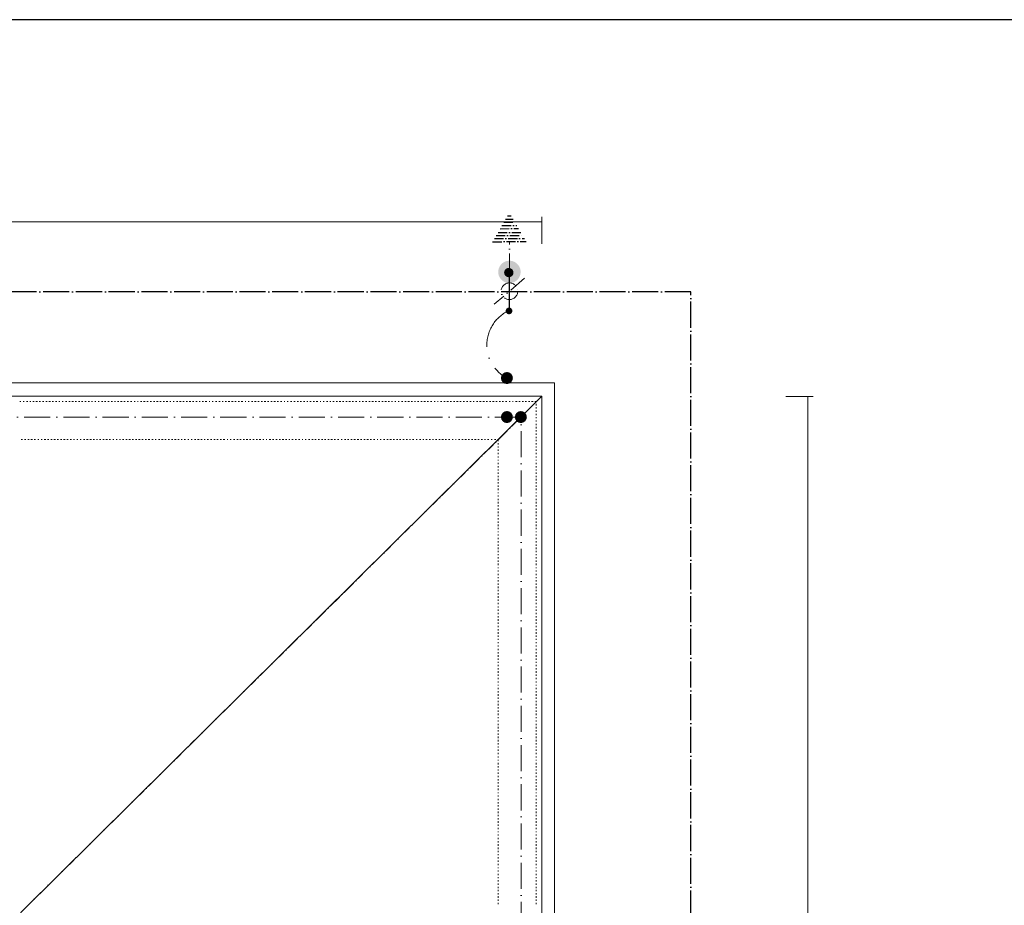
# Model space of a CAD drawing. Header units: centimetres. Extents: x -16053 to 7031, y -7778 to 254.
# Tile 187 of 256: x -4838 to -3933, y -794 to 21. Entities that reach past the tile are written whole.
import ezdxf

# ---------------------------------------------------------------- set-up
doc = ezdxf.new("R2010")
doc.units = ezdxf.units.CM
doc.header["$MEASUREMENT"] = 0
doc.linetypes.add('ACAD_ISO04W100', pattern=[30, 24, -3, 0, -3])
doc.linetypes.add('ACAD_ISO10W100', pattern=[18, 12, -3, 0, -3])
doc.layers.get('0').update_dxf_attribs({"linetype": 'CONTINUOUS'})
doc.layers.add('_jte_Uziom fund', color=243, linetype='ACAD_ISO04W100', lineweight=30)
doc.layers.add('ODGROMÓWKA', color=3, linetype='ACAD_ISO10W100', lineweight=13)
doc.layers.add('OPISY ELEKTRYCZNE', color=120, linetype='CONTINUOUS')
doc.layers.add('uziemienie', color=1, linetype='ACAD_ISO10W100')

# ---------------------------------------------------------------- blocks, each defined once
blk = doc.blocks.new('I$CE8CCB8F4')
at = {"layer": 'uziemienie'}
for points in [[(22.1, 0.1), (-22.1, -0.1)], [(19.7, -4), (-19.7, -4.1)], [(17.4, -8), (-17.3, -8.1)], [(15, -12.1), (-15, -12.2)], [(12.2, -17), (-12.1, -17.1)], [(9.8, -21.2), (-9.7, -21.3)], [(7.4, -25.4), (-7.2, -25.5)], [(5, -29.7), (-4.8, -29.7)], [(2.5, -33.9), (-2.3, -33.9)]]:
    blk.add_lwpolyline(points, dxfattribs=at)
blk = doc.blocks.new('I$C08180AA7')
at = {"layer": 'ODGROMÓWKA', "ltscale": 2}
h = blk.add_hatch(color=256, dxfattribs=at)
edge = h.paths.add_edge_path()
edge.add_arc((0.6, 0.6), 4.42, 0, 360)
h = blk.add_hatch(color=256, dxfattribs=at)
edge = h.paths.add_edge_path()
edge.add_arc((-2.8, -88.2), 4.42, 0, 360)
at = {"layer": 'uziemienie', "ltscale": 5}
h = blk.add_hatch(color=256, dxfattribs=at)
edge = h.paths.add_edge_path()
edge.add_ellipse((-3.3, -139.5), major_axis=(-11.5, 9.2), ratio=1, start_angle=225, end_angle=585)
h = blk.add_hatch(color=256, dxfattribs=at)
edge = h.paths.add_edge_path()
edge.add_arc((-2.5, -138.6), 6.18, 0, 360)
at = {"layer": 'ODGROMÓWKA', "ltscale": 2}
for points in [[(-23.2, -131.2), (16.6, -97.1)], [(-3.3, -139.5), (-3.3, -179.3)]]:
    blk.add_lwpolyline(points, dxfattribs=at)
blk.add_circle((-3.3, -114.1), 10.9, dxfattribs=at)
at = {"layer": 'ODGROMÓWKA', "ltscale": 5}
blk.add_arc((-23.1, -43.6), 49.4, 293.6654, 62.0368, dxfattribs=at)
at = {"layer": 'uziemienie', "ltscale": 5}
blk.add_lwpolyline([(-3.3, -88.8), (-3.3, -139.5)], dxfattribs=at)
at = {"layer": 'ODGROMÓWKA', "ltscale": 2}
blk.add_blockref('I$CE8CCB8F4', (-3.3, -179.3), dxfattribs=at)

msp = doc.modelspace()

# ---------------------------------------------------------------- hatches: boundary and pattern name
at = {"layer": 'ODGROMÓWKA'}
h = msp.add_hatch(color=256, dxfattribs=at)
edge = h.paths.add_edge_path()
edge.add_arc((-4390.194, -308.796), 5.528, 0, 360)
h = msp.add_hatch(color=256, dxfattribs=at)
edge = h.paths.add_edge_path()
edge.add_arc((-4390.194, -344.706), 5.528, 0, 360)
h = msp.add_hatch(color=256, dxfattribs=at)
edge = h.paths.add_edge_path()
edge.add_arc((-4377.355, -344.706), 5.528, 0, 360)

# ---------------------------------------------------------------- linework, layer by layer
at = {"color": 7, "linetype": 'Continuous', "lineweight": 9}
for points in [[(-4358.034, -185.299), (-4358.034, -160.324), (-4358.034, -160.324)], [(-6136.402, -164.955), (-4358.034, -164.955), (-4358.034, -164.955)], [(-4133.587, -325.723), (-4108.447, -325.723), (-4108.447, -325.723)], [(-4113.409, -325.723), (-4113.409, -5119.973), (-4113.409, -5119.973)]]:
    msp.add_lwpolyline(points, dxfattribs=at)
at = {"color": 8, "linetype": 'Continuous', "lineweight": 15, "true_color": 0x767676}
msp.add_lwpolyline([(-4358.034, -5119.808), (-4346.29, -5119.808), (-4346.29, -325.557), (-4346.29, -313.152), (-6136.402, -313.152), (-6148.641, -313.152), (-6148.641, -855.164), (-6148.641, -842.925), (-9222.248, -842.925), (-9222.248, -855.164)], dxfattribs=at)
at = {"color": 252, "linetype": 'Continuous', "lineweight": 9, "true_color": 0x989898}
for points in [[(-4358.034, -325.557), (-4363.161, -325.557), (-6131.771, -325.557), (-6136.402, -325.557), (-6136.402, -855.164), (-9272.364, -855.164), (-9277.326, -855.164), (-9277.326, -2080.604), (-9277.326, -2085.236), (-6086.948, -2085.236), (-6081.82, -2085.236), (-6081.82, -1575.807)], [(-4837.359, -4708.792), (-4837.359, -1350.534), (-4837.359, -800.583), (-4358.034, -325.557)], [(-4363.161, -4848.554), (-4358.034, -4848.554), (-4358.034, -325.557)]]:
    msp.add_lwpolyline(points, dxfattribs=at)
at = {"color": 254, "linetype": 'Continuous', "lineweight": 5, "true_color": 0xfdc4fd}
for points in [[(-4838.186, -330.519), (-4837.359, -330.519), (-4837.359, -330.519)], [(-4835.209, -330.519), (-4834.382, -330.519), (-4834.382, -330.519)], [(-4832.232, -330.519), (-4831.074, -330.519), (-4831.074, -330.519)], [(-4829.255, -330.519), (-4828.097, -330.519), (-4828.097, -330.519)], [(-4826.443, -330.519), (-4825.12, -330.519), (-4825.12, -330.519)], [(-4823.466, -330.519), (-4822.143, -330.519), (-4822.143, -330.519)], [(-4820.489, -330.519), (-4819.166, -330.519), (-4819.166, -330.519)], [(-4817.512, -330.519), (-4816.188, -330.519), (-4816.188, -330.519)], [(-4814.534, -330.519), (-4813.211, -330.519), (-4813.211, -330.519)], [(-4811.557, -330.519), (-4810.234, -330.519), (-4810.234, -330.519)], [(-4808.58, -330.519), (-4807.257, -330.519), (-4807.257, -330.519)], [(-4805.603, -330.519), (-4804.28, -330.519), (-4804.28, -330.519)], [(-4802.295, -330.519), (-4801.468, -330.519), (-4801.468, -330.519)], [(-4799.318, -330.519), (-4798.491, -330.519), (-4798.491, -330.519)], [(-4796.341, -330.519), (-4795.017, -330.519), (-4795.017, -330.519)], [(-4793.363, -330.519), (-4792.04, -330.519), (-4792.04, -330.519)], [(-4790.386, -330.519), (-4789.063, -330.519), (-4789.063, -330.519)], [(-4787.409, -330.519), (-4786.086, -330.519), (-4786.086, -330.519)], [(-4784.432, -330.519), (-4783.109, -330.519), (-4783.109, -330.519)], [(-4781.455, -330.519), (-4780.297, -330.519), (-4780.297, -330.519)], [(-4778.477, -330.519), (-4777.32, -330.519), (-4777.32, -330.519)], [(-4775.5, -330.519), (-4774.343, -330.519), (-4774.343, -330.519)], [(-4772.523, -330.519), (-4771.365, -330.519), (-4771.365, -330.519)], [(-4769.215, -330.519), (-4768.388, -330.519), (-4768.388, -330.519)], [(-4766.238, -330.519), (-4765.411, -330.519), (-4765.411, -330.519)], [(-4763.261, -330.519), (-4761.938, -330.519), (-4761.938, -330.519)], [(-4760.284, -330.519), (-4759.126, -330.519), (-4759.126, -330.519)], [(-4757.306, -330.519), (-4756.149, -330.519), (-4756.149, -330.519)], [(-4754.329, -330.519), (-4753.171, -330.519), (-4753.171, -330.519)], [(-4751.352, -330.519), (-4750.194, -330.519), (-4750.194, -330.519)], [(-4748.54, -330.519), (-4747.217, -330.519), (-4747.217, -330.519)], [(-4745.563, -330.519), (-4744.24, -330.519), (-4744.24, -330.519)], [(-4742.586, -330.519), (-4741.263, -330.519), (-4741.263, -330.519)], [(-4739.609, -330.519), (-4738.286, -330.519), (-4738.286, -330.519)], [(-4736.632, -330.519), (-4735.308, -330.519), (-4735.308, -330.519)], [(-4733.158, -330.519), (-4732.331, -330.519), (-4732.331, -330.519)], [(-4730.181, -330.519), (-4729.354, -330.519), (-4729.354, -330.519)], [(-4727.369, -330.519), (-4726.046, -330.519), (-4726.046, -330.519)], [(-4724.392, -330.519), (-4723.069, -330.519), (-4723.069, -330.519)], [(-4721.415, -330.519), (-4720.092, -330.519), (-4720.092, -330.519)], [(-4718.438, -330.519), (-4717.115, -330.519), (-4717.115, -330.519)], [(-4715.461, -330.519), (-4714.137, -330.519), (-4714.137, -330.519)], [(-4712.483, -330.519), (-4711.16, -330.519), (-4711.16, -330.519)], [(-4709.506, -330.519), (-4708.183, -330.519), (-4708.183, -330.519)], [(-4706.529, -330.519), (-4705.206, -330.519), (-4705.206, -330.519)], [(-4703.552, -330.519), (-4702.229, -330.519), (-4702.229, -330.519)], [(-4700.244, -330.519), (-4699.417, -330.519), (-4699.417, -330.519)], [(-4697.267, -330.519), (-4696.44, -330.519), (-4696.44, -330.519)], [(-4694.289, -330.519), (-4692.966, -330.519), (-4692.966, -330.519)], [(-4691.312, -330.519), (-4689.989, -330.519), (-4689.989, -330.519)], [(-4688.335, -330.519), (-4687.012, -330.519), (-4687.012, -330.519)], [(-4685.358, -330.519), (-4684.035, -330.519), (-4684.035, -330.519)], [(-4682.381, -330.519), (-4681.058, -330.519), (-4681.058, -330.519)], [(-4679.404, -330.519), (-4678.246, -330.519), (-4678.246, -330.519)], [(-4676.426, -330.519), (-4675.269, -330.519), (-4675.269, -330.519)], [(-4673.449, -330.519), (-4672.291, -330.519), (-4672.291, -330.519)], [(-4670.472, -330.519), (-4669.314, -330.519), (-4669.314, -330.519)], [(-4667.66, -330.519), (-4666.337, -330.519), (-4666.337, -330.519)], [(-4664.187, -330.519), (-4663.36, -330.519), (-4663.36, -330.519)], [(-4661.21, -330.519), (-4660.383, -330.519), (-4660.383, -330.519)], [(-4658.233, -330.519), (-4657.075, -330.519), (-4657.075, -330.519)], [(-4655.255, -330.519), (-4654.098, -330.519), (-4654.098, -330.519)], [(-4652.278, -330.519), (-4651.12, -330.519), (-4651.12, -330.519)], [(-4649.301, -330.519), (-4648.143, -330.519), (-4648.143, -330.519)], [(-4646.489, -330.519), (-4645.166, -330.519), (-4645.166, -330.519)], [(-4643.512, -330.519), (-4642.189, -330.519), (-4642.189, -330.519)], [(-4640.535, -330.519), (-4639.212, -330.519), (-4639.212, -330.519)], [(-4637.558, -330.519), (-4636.234, -330.519), (-4636.234, -330.519)], [(-4634.58, -330.519), (-4633.257, -330.519), (-4633.257, -330.519)], [(-4631.107, -330.519), (-4630.28, -330.519), (-4630.28, -330.519)], [(-4628.13, -330.519), (-4627.303, -330.519), (-4627.303, -330.519)], [(-4625.318, -330.519), (-4623.995, -330.519), (-4623.995, -330.519)], [(-4622.341, -330.519), (-4621.018, -330.519), (-4621.018, -330.519)], [(-4619.364, -330.519), (-4618.041, -330.519), (-4618.041, -330.519)], [(-4616.387, -330.519), (-4615.063, -330.519), (-4615.063, -330.519)], [(-4613.409, -330.519), (-4612.086, -330.519), (-4612.086, -330.519)], [(-4610.432, -330.519), (-4609.109, -330.519), (-4609.109, -330.519)], [(-4607.455, -330.519), (-4606.132, -330.519), (-4606.132, -330.519)], [(-4604.478, -330.519), (-4603.155, -330.519), (-4603.155, -330.519)], [(-4601.501, -330.519), (-4600.343, -330.519), (-4600.343, -330.519)], [(-4598.524, -330.519), (-4597.366, -330.519), (-4597.366, -330.519)], [(-4595.216, -330.519), (-4594.389, -330.519), (-4594.389, -330.519)], [(-4592.238, -330.519), (-4591.411, -330.519), (-4591.411, -330.519)], [(-4589.261, -330.519), (-4587.938, -330.519), (-4587.938, -330.519)], [(-4586.284, -330.519), (-4584.961, -330.519), (-4584.961, -330.519)], [(-4583.307, -330.519), (-4581.984, -330.519), (-4581.984, -330.519)], [(-4580.33, -330.519), (-4579.172, -330.519), (-4579.172, -330.519)], [(-4577.352, -330.519), (-4576.195, -330.519), (-4576.195, -330.519)], [(-4574.375, -330.519), (-4573.218, -330.519), (-4573.218, -330.519)], [(-4571.398, -330.519), (-4570.24, -330.519), (-4570.24, -330.519)], [(-4568.586, -330.519), (-4567.263, -330.519), (-4567.263, -330.519)], [(-4565.609, -330.519), (-4564.286, -330.519), (-4564.286, -330.519)], [(-4562.136, -330.519), (-4561.309, -330.519), (-4561.309, -330.519)], [(-4559.159, -330.519), (-4558.332, -330.519), (-4558.332, -330.519)], [(-4556.181, -330.519), (-4555.024, -330.519), (-4555.024, -330.519)], [(-4553.204, -330.519), (-4552.046, -330.519), (-4552.046, -330.519)], [(-4550.227, -330.519), (-4549.069, -330.519), (-4549.069, -330.519)], [(-4547.415, -330.519), (-4546.092, -330.519), (-4546.092, -330.519)], [(-4544.438, -330.519), (-4543.115, -330.519), (-4543.115, -330.519)], [(-4541.461, -330.519), (-4540.138, -330.519), (-4540.138, -330.519)], [(-4538.484, -330.519), (-4537.161, -330.519), (-4537.161, -330.519)], [(-4535.507, -330.519), (-4534.183, -330.519), (-4534.183, -330.519)], [(-4532.529, -330.519), (-4531.206, -330.519), (-4531.206, -330.519)], [(-4529.552, -330.519), (-4528.229, -330.519), (-4528.229, -330.519)], [(-4526.244, -330.519), (-4525.252, -330.519), (-4525.252, -330.519)], [(-4523.267, -330.519), (-4522.275, -330.519), (-4522.275, -330.519)], [(-4520.29, -330.519), (-4518.967, -330.519), (-4518.967, -330.519)], [(-4517.313, -330.519), (-4515.99, -330.519), (-4515.99, -330.519)], [(-4514.336, -330.519), (-4513.012, -330.519), (-4513.012, -330.519)], [(-4511.358, -330.519), (-4510.035, -330.519), (-4510.035, -330.519)], [(-4508.381, -330.519), (-4507.058, -330.519), (-4507.058, -330.519)], [(-4505.404, -330.519), (-4504.081, -330.519), (-4504.081, -330.519)], [(-4502.427, -330.519), (-4501.104, -330.519), (-4501.104, -330.519)], [(-4499.45, -330.519), (-4498.292, -330.519), (-4498.292, -330.519)], [(-4496.472, -330.519), (-4495.315, -330.519), (-4495.315, -330.519)], [(-4493.164, -330.519), (-4492.337, -330.519), (-4492.337, -330.519)], [(-4490.187, -330.519), (-4489.36, -330.519), (-4489.36, -330.519)], [(-4487.21, -330.519), (-4485.887, -330.519), (-4485.887, -330.519)], [(-4484.233, -330.519), (-4482.91, -330.519), (-4482.91, -330.519)], [(-4481.256, -330.519), (-4479.933, -330.519), (-4479.933, -330.519)], [(-4478.279, -330.519), (-4477.121, -330.519), (-4477.121, -330.519)], [(-4475.301, -330.519), (-4474.144, -330.519), (-4474.144, -330.519)], [(-4472.324, -330.519), (-4471.166, -330.519), (-4471.166, -330.519)], [(-4469.347, -330.519), (-4468.189, -330.519), (-4468.189, -330.519)], [(-4466.535, -330.519), (-4465.212, -330.519), (-4465.212, -330.519)], [(-4463.558, -330.519), (-4462.235, -330.519), (-4462.235, -330.519)], [(-4460.581, -330.519), (-4459.258, -330.519), (-4459.258, -330.519)], [(-4457.108, -330.519), (-4456.281, -330.519), (-4456.281, -330.519)], [(-4454.13, -330.519), (-4453.303, -330.519), (-4453.303, -330.519)], [(-4451.153, -330.519), (-4449.995, -330.519), (-4449.995, -330.519)], [(-4448.176, -330.519), (-4447.018, -330.519), (-4447.018, -330.519)], [(-4445.364, -330.519), (-4444.041, -330.519), (-4444.041, -330.519)], [(-4442.387, -330.519), (-4441.064, -330.519), (-4441.064, -330.519)], [(-4439.41, -330.519), (-4438.087, -330.519), (-4438.087, -330.519)], [(-4436.433, -330.519), (-4435.109, -330.519), (-4435.109, -330.519)], [(-4433.456, -330.519), (-4432.132, -330.519), (-4432.132, -330.519)], [(-4430.478, -330.519), (-4429.155, -330.519), (-4429.155, -330.519)], [(-4427.501, -330.519), (-4426.178, -330.519), (-4426.178, -330.519)], [(-4424.193, -330.519), (-4423.201, -330.519), (-4423.201, -330.519)], [(-4421.216, -330.519), (-4420.389, -330.519), (-4420.389, -330.519)], [(-4418.239, -330.519), (-4416.916, -330.519), (-4416.916, -330.519)], [(-4415.262, -330.519), (-4413.938, -330.519), (-4413.938, -330.519)], [(-4412.284, -330.519), (-4410.961, -330.519), (-4410.961, -330.519)], [(-4409.307, -330.519), (-4407.984, -330.519), (-4407.984, -330.519)], [(-4406.33, -330.519), (-4405.007, -330.519), (-4405.007, -330.519)], [(-4403.353, -330.519), (-4402.03, -330.519), (-4402.03, -330.519)], [(-4400.376, -330.519), (-4399.218, -330.519), (-4399.218, -330.519)], [(-4397.399, -330.519), (-4396.241, -330.519), (-4396.241, -330.519)], [(-4394.421, -330.519), (-4393.264, -330.519), (-4393.264, -330.519)], [(-4391.444, -330.519), (-4390.286, -330.519), (-4390.286, -330.519)], [(-4388.136, -330.519), (-4387.309, -330.519), (-4387.309, -330.519)], [(-4385.159, -330.519), (-4384.332, -330.519), (-4384.332, -330.519)], [(-4382.182, -330.519), (-4380.859, -330.519), (-4380.859, -330.519)], [(-4379.205, -330.519), (-4378.047, -330.519), (-4378.047, -330.519)], [(-4376.228, -330.519), (-4375.07, -330.519), (-4375.07, -330.519)], [(-4373.25, -330.519), (-4372.093, -330.519), (-4372.093, -330.519)], [(-4370.273, -330.519), (-4369.115, -330.519), (-4369.115, -330.519)], [(-4367.461, -330.519), (-4366.138, -330.519), (-4366.138, -330.519)], [(-4364.484, -330.519), (-4363.161, -330.519), (-4363.161, -330.519)], [(-4363.161, -331.016), (-4363.161, -330.519), (-4363.161, -330.519)], [(-4363.161, -333.993), (-4363.161, -332.67), (-4363.161, -332.67)], [(-4363.161, -336.97), (-4363.161, -335.647), (-4363.161, -335.647)], [(-4363.161, -339.947), (-4363.161, -338.624), (-4363.161, -338.624)], [(-4363.161, -342.924), (-4363.161, -341.601), (-4363.161, -341.601)], [(-4363.161, -345.736), (-4363.161, -344.909), (-4363.161, -344.909)], [(-4363.161, -348.713), (-4363.161, -347.886), (-4363.161, -347.886)], [(-4363.161, -352.187), (-4363.161, -350.863), (-4363.161, -350.863)], [(-4363.161, -355.164), (-4363.161, -353.841), (-4363.161, -353.841)], [(-4363.161, -358.141), (-4363.161, -356.818), (-4363.161, -356.818)], [(-4363.161, -361.118), (-4363.161, -359.795), (-4363.161, -359.795)], [(-4837.029, -365.253), (-4835.705, -365.253), (-4835.705, -365.253)], [(-4834.051, -365.253), (-4832.728, -365.253), (-4832.728, -365.253)], [(-4831.074, -365.253), (-4829.751, -365.253), (-4829.751, -365.253)], [(-4828.097, -365.253), (-4826.774, -365.253), (-4826.774, -365.253)], [(-4825.12, -365.253), (-4823.797, -365.253), (-4823.797, -365.253)], [(-4821.647, -365.253), (-4820.82, -365.253), (-4820.82, -365.253)], [(-4818.669, -365.253), (-4817.842, -365.253), (-4817.842, -365.253)], [(-4815.858, -365.253), (-4814.534, -365.253), (-4814.534, -365.253)], [(-4812.88, -365.253), (-4811.557, -365.253), (-4811.557, -365.253)], [(-4809.903, -365.253), (-4808.58, -365.253), (-4808.58, -365.253)], [(-4806.926, -365.253), (-4805.603, -365.253), (-4805.603, -365.253)], [(-4803.949, -365.253), (-4802.626, -365.253), (-4802.626, -365.253)], [(-4800.972, -365.253), (-4799.649, -365.253), (-4799.649, -365.253)], [(-4797.995, -365.253), (-4796.671, -365.253), (-4796.671, -365.253)], [(-4795.017, -365.253), (-4793.694, -365.253), (-4793.694, -365.253)], [(-4792.04, -365.253), (-4790.882, -365.253), (-4790.882, -365.253)], [(-4789.063, -365.253), (-4787.905, -365.253), (-4787.905, -365.253)], [(-4785.755, -365.253), (-4784.928, -365.253), (-4784.928, -365.253)], [(-4782.778, -365.253), (-4781.951, -365.253), (-4781.951, -365.253)], [(-4779.801, -365.253), (-4778.477, -365.253), (-4778.477, -365.253)], [(-4776.823, -365.253), (-4775.5, -365.253), (-4775.5, -365.253)], [(-4773.846, -365.253), (-4772.523, -365.253), (-4772.523, -365.253)], [(-4770.869, -365.253), (-4769.711, -365.253), (-4769.711, -365.253)], [(-4767.892, -365.253), (-4766.734, -365.253), (-4766.734, -365.253)], [(-4764.915, -365.253), (-4763.757, -365.253), (-4763.757, -365.253)], [(-4761.938, -365.253), (-4760.78, -365.253), (-4760.78, -365.253)], [(-4759.126, -365.253), (-4757.803, -365.253), (-4757.803, -365.253)], [(-4756.149, -365.253), (-4754.825, -365.253), (-4754.825, -365.253)], [(-4752.675, -365.253), (-4751.848, -365.253), (-4751.848, -365.253)], [(-4749.698, -365.253), (-4748.871, -365.253), (-4748.871, -365.253)], [(-4746.721, -365.253), (-4745.563, -365.253), (-4745.563, -365.253)], [(-4743.744, -365.253), (-4742.586, -365.253), (-4742.586, -365.253)], [(-4740.767, -365.253), (-4739.609, -365.253), (-4739.609, -365.253)], [(-4737.955, -365.253), (-4736.632, -365.253), (-4736.632, -365.253)], [(-4734.978, -365.253), (-4733.654, -365.253), (-4733.654, -365.253)], [(-4732, -365.253), (-4730.677, -365.253), (-4730.677, -365.253)], [(-4729.023, -365.253), (-4727.7, -365.253), (-4727.7, -365.253)], [(-4726.046, -365.253), (-4724.723, -365.253), (-4724.723, -365.253)], [(-4723.069, -365.253), (-4721.746, -365.253), (-4721.746, -365.253)], [(-4720.092, -365.253), (-4718.768, -365.253), (-4718.768, -365.253)], [(-4716.784, -365.253), (-4715.791, -365.253), (-4715.791, -365.253)], [(-4713.807, -365.253), (-4712.814, -365.253), (-4712.814, -365.253)], [(-4710.829, -365.253), (-4709.506, -365.253), (-4709.506, -365.253)], [(-4707.852, -365.253), (-4706.529, -365.253), (-4706.529, -365.253)], [(-4704.875, -365.253), (-4703.552, -365.253), (-4703.552, -365.253)], [(-4701.898, -365.253), (-4700.575, -365.253), (-4700.575, -365.253)], [(-4698.921, -365.253), (-4697.597, -365.253), (-4697.597, -365.253)], [(-4695.943, -365.253), (-4694.62, -365.253), (-4694.62, -365.253)], [(-4692.966, -365.253), (-4691.643, -365.253), (-4691.643, -365.253)], [(-4689.989, -365.253), (-4688.831, -365.253), (-4688.831, -365.253)], [(-4687.012, -365.253), (-4685.854, -365.253), (-4685.854, -365.253)], [(-4683.704, -365.253), (-4682.877, -365.253), (-4682.877, -365.253)], [(-4680.727, -365.253), (-4679.9, -365.253), (-4679.9, -365.253)], [(-4677.75, -365.253), (-4676.426, -365.253), (-4676.426, -365.253)], [(-4674.772, -365.253), (-4673.449, -365.253), (-4673.449, -365.253)], [(-4671.795, -365.253), (-4670.472, -365.253), (-4670.472, -365.253)], [(-4668.818, -365.253), (-4667.66, -365.253), (-4667.66, -365.253)], [(-4665.841, -365.253), (-4664.683, -365.253), (-4664.683, -365.253)], [(-4662.864, -365.253), (-4661.706, -365.253), (-4661.706, -365.253)], [(-4659.887, -365.253), (-4658.729, -365.253), (-4658.729, -365.253)], [(-4657.075, -365.253), (-4655.752, -365.253), (-4655.752, -365.253)], [(-4654.098, -365.253), (-4652.774, -365.253), (-4652.774, -365.253)], [(-4651.12, -365.253), (-4649.797, -365.253), (-4649.797, -365.253)], [(-4647.647, -365.253), (-4646.82, -365.253), (-4646.82, -365.253)], [(-4644.67, -365.253), (-4643.843, -365.253), (-4643.843, -365.253)], [(-4641.693, -365.253), (-4640.535, -365.253), (-4640.535, -365.253)], [(-4638.715, -365.253), (-4637.558, -365.253), (-4637.558, -365.253)], [(-4635.904, -365.253), (-4634.58, -365.253), (-4634.58, -365.253)], [(-4632.927, -365.253), (-4631.603, -365.253), (-4631.603, -365.253)], [(-4629.949, -365.253), (-4628.626, -365.253), (-4628.626, -365.253)], [(-4626.972, -365.253), (-4625.649, -365.253), (-4625.649, -365.253)], [(-4623.995, -365.253), (-4622.672, -365.253), (-4622.672, -365.253)], [(-4621.018, -365.253), (-4619.695, -365.253), (-4619.695, -365.253)], [(-4618.041, -365.253), (-4616.717, -365.253), (-4616.717, -365.253)], [(-4614.733, -365.253), (-4613.74, -365.253), (-4613.74, -365.253)], [(-4611.755, -365.253), (-4610.928, -365.253), (-4610.928, -365.253)], [(-4608.778, -365.253), (-4607.455, -365.253), (-4607.455, -365.253)], [(-4605.801, -365.253), (-4604.478, -365.253), (-4604.478, -365.253)], [(-4602.824, -365.253), (-4601.501, -365.253), (-4601.501, -365.253)], [(-4599.847, -365.253), (-4598.524, -365.253), (-4598.524, -365.253)], [(-4596.87, -365.253), (-4595.546, -365.253), (-4595.546, -365.253)], [(-4593.892, -365.253), (-4592.569, -365.253), (-4592.569, -365.253)], [(-4590.915, -365.253), (-4589.757, -365.253), (-4589.757, -365.253)], [(-4587.938, -365.253), (-4586.78, -365.253), (-4586.78, -365.253)], [(-4584.961, -365.253), (-4583.803, -365.253), (-4583.803, -365.253)], [(-4581.984, -365.253), (-4580.826, -365.253), (-4580.826, -365.253)], [(-4578.676, -365.253), (-4577.849, -365.253), (-4577.849, -365.253)], [(-4575.699, -365.253), (-4574.872, -365.253), (-4574.872, -365.253)], [(-4572.721, -365.253), (-4571.398, -365.253), (-4571.398, -365.253)], [(-4569.744, -365.253), (-4568.586, -365.253), (-4568.586, -365.253)], [(-4566.767, -365.253), (-4565.609, -365.253), (-4565.609, -365.253)], [(-4563.79, -365.253), (-4562.632, -365.253), (-4562.632, -365.253)], [(-4560.813, -365.253), (-4559.655, -365.253), (-4559.655, -365.253)], [(-4558.001, -365.253), (-4556.678, -365.253), (-4556.678, -365.253)], [(-4555.024, -365.253), (-4553.7, -365.253), (-4553.7, -365.253)], [(-4552.046, -365.253), (-4550.723, -365.253), (-4550.723, -365.253)], [(-4549.069, -365.253), (-4547.746, -365.253), (-4547.746, -365.253)], [(-4546.092, -365.253), (-4544.769, -365.253), (-4544.769, -365.253)], [(-4542.619, -365.253), (-4541.792, -365.253), (-4541.792, -365.253)], [(-4539.642, -365.253), (-4538.484, -365.253), (-4538.484, -365.253)], [(-4536.83, -365.253), (-4535.507, -365.253), (-4535.507, -365.253)], [(-4533.853, -365.253), (-4532.529, -365.253), (-4532.529, -365.253)], [(-4530.875, -365.253), (-4529.552, -365.253), (-4529.552, -365.253)], [(-4527.898, -365.253), (-4526.575, -365.253), (-4526.575, -365.253)], [(-4524.921, -365.253), (-4523.598, -365.253), (-4523.598, -365.253)], [(-4521.944, -365.253), (-4520.621, -365.253), (-4520.621, -365.253)], [(-4518.967, -365.253), (-4517.644, -365.253), (-4517.644, -365.253)], [(-4515.99, -365.253), (-4514.666, -365.253), (-4514.666, -365.253)], [(-4513.012, -365.253), (-4511.689, -365.253), (-4511.689, -365.253)], [(-4509.704, -365.253), (-4508.877, -365.253), (-4508.877, -365.253)], [(-4506.727, -365.253), (-4505.9, -365.253), (-4505.9, -365.253)], [(-4503.75, -365.253), (-4502.427, -365.253), (-4502.427, -365.253)], [(-4500.773, -365.253), (-4499.45, -365.253), (-4499.45, -365.253)], [(-4497.796, -365.253), (-4496.472, -365.253), (-4496.472, -365.253)], [(-4494.818, -365.253), (-4493.495, -365.253), (-4493.495, -365.253)], [(-4491.841, -365.253), (-4490.518, -365.253), (-4490.518, -365.253)], [(-4488.864, -365.253), (-4487.706, -365.253), (-4487.706, -365.253)], [(-4485.887, -365.253), (-4484.729, -365.253), (-4484.729, -365.253)], [(-4482.91, -365.253), (-4481.752, -365.253), (-4481.752, -365.253)], [(-4479.933, -365.253), (-4478.775, -365.253), (-4478.775, -365.253)], [(-4477.121, -365.253), (-4475.798, -365.253), (-4475.798, -365.253)], [(-4473.647, -365.253), (-4472.82, -365.253), (-4472.82, -365.253)], [(-4470.67, -365.253), (-4469.347, -365.253), (-4469.347, -365.253)], [(-4467.693, -365.253), (-4466.535, -365.253), (-4466.535, -365.253)], [(-4464.716, -365.253), (-4463.558, -365.253), (-4463.558, -365.253)], [(-4461.739, -365.253), (-4460.581, -365.253), (-4460.581, -365.253)], [(-4458.762, -365.253), (-4457.604, -365.253), (-4457.604, -365.253)], [(-4455.95, -365.253), (-4454.627, -365.253), (-4454.627, -365.253)], [(-4452.973, -365.253), (-4451.649, -365.253), (-4451.649, -365.253)], [(-4449.995, -365.253), (-4448.672, -365.253), (-4448.672, -365.253)], [(-4447.018, -365.253), (-4445.695, -365.253), (-4445.695, -365.253)], [(-4444.041, -365.253), (-4442.718, -365.253), (-4442.718, -365.253)], [(-4440.568, -365.253), (-4439.741, -365.253), (-4439.741, -365.253)], [(-4437.59, -365.253), (-4436.763, -365.253), (-4436.763, -365.253)], [(-4434.779, -365.253), (-4433.456, -365.253), (-4433.456, -365.253)], [(-4431.802, -365.253), (-4430.478, -365.253), (-4430.478, -365.253)], [(-4428.824, -365.253), (-4427.501, -365.253), (-4427.501, -365.253)], [(-4425.847, -365.253), (-4424.524, -365.253), (-4424.524, -365.253)], [(-4422.87, -365.253), (-4421.547, -365.253), (-4421.547, -365.253)], [(-4419.893, -365.253), (-4418.57, -365.253), (-4418.57, -365.253)], [(-4416.916, -365.253), (-4415.592, -365.253), (-4415.592, -365.253)], [(-4413.938, -365.253), (-4412.615, -365.253), (-4412.615, -365.253)], [(-4410.961, -365.253), (-4409.803, -365.253), (-4409.803, -365.253)], [(-4407.984, -365.253), (-4406.826, -365.253), (-4406.826, -365.253)], [(-4404.676, -365.253), (-4403.849, -365.253), (-4403.849, -365.253)], [(-4401.699, -365.253), (-4400.376, -365.253), (-4400.376, -365.253)], [(-4398.722, -365.253), (-4398.226, -365.253), (-4398.226, -365.253)], [(-4398.226, -366.907), (-4398.226, -365.253), (-4398.226, -365.253)], [(-4398.226, -369.884), (-4398.226, -368.726), (-4398.226, -368.726)], [(-4363.161, -364.095), (-4363.161, -362.772), (-4363.161, -362.772)], [(-4363.161, -366.907), (-4363.161, -365.749), (-4363.161, -365.749)], [(-4363.161, -369.884), (-4363.161, -368.726), (-4363.161, -368.726)], [(-4398.226, -372.861), (-4398.226, -371.704), (-4398.226, -371.704)], [(-4398.226, -375.839), (-4398.226, -374.681), (-4398.226, -374.681)], [(-4398.226, -378.816), (-4398.226, -377.493), (-4398.226, -377.493)], [(-4363.161, -372.861), (-4363.161, -371.704), (-4363.161, -371.704)], [(-4363.161, -375.839), (-4363.161, -374.681), (-4363.161, -374.681)], [(-4363.161, -378.816), (-4363.161, -377.493), (-4363.161, -377.493)], [(-4398.226, -381.793), (-4398.226, -380.966), (-4398.226, -380.966)], [(-4398.226, -384.77), (-4398.226, -383.943), (-4398.226, -383.943)], [(-4398.226, -388.078), (-4398.226, -386.92), (-4398.226, -386.92)], [(-4363.161, -381.793), (-4363.161, -380.966), (-4363.161, -380.966)], [(-4363.161, -384.77), (-4363.161, -383.943), (-4363.161, -383.943)], [(-4363.161, -388.078), (-4363.161, -386.92), (-4363.161, -386.92)], [(-4398.226, -391.055), (-4398.226, -389.898), (-4398.226, -389.898)], [(-4398.226, -394.033), (-4398.226, -392.875), (-4398.226, -392.875)], [(-4398.226, -397.01), (-4398.226, -395.852), (-4398.226, -395.852)], [(-4363.161, -391.055), (-4363.161, -389.898), (-4363.161, -389.898)], [(-4363.161, -394.033), (-4363.161, -392.875), (-4363.161, -392.875)], [(-4363.161, -397.01), (-4363.161, -395.852), (-4363.161, -395.852)], [(-4398.226, -399.987), (-4398.226, -398.664), (-4398.226, -398.664)], [(-4398.226, -402.964), (-4398.226, -401.641), (-4398.226, -401.641)], [(-4398.226, -405.941), (-4398.226, -404.618), (-4398.226, -404.618)], [(-4398.226, -408.918), (-4398.226, -407.595), (-4398.226, -407.595)], [(-4363.161, -399.987), (-4363.161, -398.664), (-4363.161, -398.664)], [(-4363.161, -402.964), (-4363.161, -401.641), (-4363.161, -401.641)], [(-4363.161, -405.941), (-4363.161, -404.618), (-4363.161, -404.618)], [(-4363.161, -408.918), (-4363.161, -407.595), (-4363.161, -407.595)], [(-4398.226, -411.896), (-4398.226, -410.572), (-4398.226, -410.572)], [(-4398.226, -414.873), (-4398.226, -414.046), (-4398.226, -414.046)], [(-4363.161, -411.896), (-4363.161, -410.572), (-4363.161, -410.572)], [(-4363.161, -414.873), (-4363.161, -414.046), (-4363.161, -414.046)], [(-4398.226, -417.85), (-4398.226, -417.023), (-4398.226, -417.023)], [(-4398.226, -421.158), (-4398.226, -419.835), (-4398.226, -419.835)], [(-4398.226, -424.135), (-4398.226, -422.812), (-4398.226, -422.812)], [(-4363.161, -417.85), (-4363.161, -417.023), (-4363.161, -417.023)], [(-4363.161, -421.158), (-4363.161, -419.835), (-4363.161, -419.835)], [(-4363.161, -424.135), (-4363.161, -422.812), (-4363.161, -422.812)], [(-4398.226, -427.112), (-4398.226, -425.789), (-4398.226, -425.789)], [(-4398.226, -430.089), (-4398.226, -428.766), (-4398.226, -428.766)], [(-4398.226, -433.067), (-4398.226, -431.743), (-4398.226, -431.743)], [(-4398.226, -436.044), (-4398.226, -434.721), (-4398.226, -434.721)], [(-4363.161, -427.112), (-4363.161, -425.789), (-4363.161, -425.789)], [(-4363.161, -430.089), (-4363.161, -428.766), (-4363.161, -428.766)], [(-4363.161, -433.067), (-4363.161, -431.743), (-4363.161, -431.743)], [(-4363.161, -436.044), (-4363.161, -434.721), (-4363.161, -434.721)], [(-4398.226, -439.021), (-4398.226, -437.698), (-4398.226, -437.698)], [(-4398.226, -441.998), (-4398.226, -440.675), (-4398.226, -440.675)], [(-4398.226, -444.975), (-4398.226, -443.652), (-4398.226, -443.652)], [(-4363.161, -439.021), (-4363.161, -437.698), (-4363.161, -437.698)], [(-4363.161, -441.998), (-4363.161, -440.675), (-4363.161, -440.675)], [(-4363.161, -444.975), (-4363.161, -443.652), (-4363.161, -443.652)], [(-4398.226, -447.787), (-4398.226, -446.629), (-4398.226, -446.629)], [(-4398.226, -450.764), (-4398.226, -449.937), (-4398.226, -449.937)], [(-4398.226, -453.741), (-4398.226, -452.914), (-4398.226, -452.914)], [(-4363.161, -447.787), (-4363.161, -446.629), (-4363.161, -446.629)], [(-4363.161, -450.764), (-4363.161, -449.937), (-4363.161, -449.937)], [(-4363.161, -453.741), (-4363.161, -452.914), (-4363.161, -452.914)], [(-4398.226, -457.215), (-4398.226, -455.892), (-4398.226, -455.892)], [(-4398.226, -460.192), (-4398.226, -458.869), (-4398.226, -458.869)], [(-4398.226, -463.169), (-4398.226, -461.846), (-4398.226, -461.846)], [(-4363.161, -457.215), (-4363.161, -455.892), (-4363.161, -455.892)], [(-4363.161, -460.192), (-4363.161, -458.869), (-4363.161, -458.869)], [(-4363.161, -463.169), (-4363.161, -461.846), (-4363.161, -461.846)], [(-4398.226, -466.146), (-4398.226, -464.823), (-4398.226, -464.823)], [(-4398.226, -468.958), (-4398.226, -467.8), (-4398.226, -467.8)], [(-4398.226, -471.935), (-4398.226, -470.778), (-4398.226, -470.778)], [(-4363.161, -466.146), (-4363.161, -464.823), (-4363.161, -464.823)], [(-4363.161, -468.958), (-4363.161, -467.8), (-4363.161, -467.8)], [(-4363.161, -471.935), (-4363.161, -470.778), (-4363.161, -470.778)], [(-4398.226, -474.913), (-4398.226, -473.755), (-4398.226, -473.755)], [(-4398.226, -477.89), (-4398.226, -476.732), (-4398.226, -476.732)], [(-4398.226, -480.867), (-4398.226, -479.544), (-4398.226, -479.544)], [(-4363.161, -474.913), (-4363.161, -473.755), (-4363.161, -473.755)], [(-4363.161, -477.89), (-4363.161, -476.732), (-4363.161, -476.732)], [(-4363.161, -480.867), (-4363.161, -479.544), (-4363.161, -479.544)], [(-4398.226, -483.844), (-4398.226, -483.017), (-4398.226, -483.017)], [(-4398.226, -486.821), (-4398.226, -485.994), (-4398.226, -485.994)], [(-4398.226, -490.129), (-4398.226, -488.971), (-4398.226, -488.971)], [(-4363.161, -483.844), (-4363.161, -483.017), (-4363.161, -483.017)], [(-4363.161, -486.821), (-4363.161, -485.994), (-4363.161, -485.994)], [(-4363.161, -490.129), (-4363.161, -488.971), (-4363.161, -488.971)], [(-4398.226, -493.106), (-4398.226, -491.949), (-4398.226, -491.949)], [(-4398.226, -496.084), (-4398.226, -494.926), (-4398.226, -494.926)], [(-4398.226, -499.061), (-4398.226, -497.903), (-4398.226, -497.903)], [(-4363.161, -493.106), (-4363.161, -491.949), (-4363.161, -491.949)], [(-4363.161, -496.084), (-4363.161, -494.926), (-4363.161, -494.926)], [(-4363.161, -499.061), (-4363.161, -497.903), (-4363.161, -497.903)], [(-4398.226, -502.038), (-4398.226, -500.715), (-4398.226, -500.715)], [(-4398.226, -505.015), (-4398.226, -503.692), (-4398.226, -503.692)], [(-4398.226, -507.992), (-4398.226, -506.669), (-4398.226, -506.669)], [(-4363.161, -502.038), (-4363.161, -500.715), (-4363.161, -500.715)], [(-4363.161, -505.015), (-4363.161, -503.692), (-4363.161, -503.692)], [(-4363.161, -507.992), (-4363.161, -506.669), (-4363.161, -506.669)], [(-4398.226, -510.969), (-4398.226, -509.646), (-4398.226, -509.646)], [(-4398.226, -513.947), (-4398.226, -512.623), (-4398.226, -512.623)], [(-4398.226, -516.924), (-4398.226, -515.601), (-4398.226, -515.601)], [(-4363.161, -510.969), (-4363.161, -509.646), (-4363.161, -509.646)], [(-4363.161, -513.947), (-4363.161, -512.623), (-4363.161, -512.623)], [(-4363.161, -516.924), (-4363.161, -515.601), (-4363.161, -515.601)], [(-4398.226, -519.901), (-4398.226, -519.074), (-4398.226, -519.074)], [(-4398.226, -522.878), (-4398.226, -521.886), (-4398.226, -521.886)], [(-4398.226, -526.186), (-4398.226, -524.863), (-4398.226, -524.863)], [(-4363.161, -519.901), (-4363.161, -519.074), (-4363.161, -519.074)], [(-4363.161, -522.878), (-4363.161, -521.886), (-4363.161, -521.886)], [(-4363.161, -526.186), (-4363.161, -524.863), (-4363.161, -524.863)], [(-4398.226, -529.163), (-4398.226, -527.84), (-4398.226, -527.84)], [(-4398.226, -532.141), (-4398.226, -530.817), (-4398.226, -530.817)], [(-4398.226, -535.118), (-4398.226, -533.795), (-4398.226, -533.795)], [(-4363.161, -529.163), (-4363.161, -527.84), (-4363.161, -527.84)], [(-4363.161, -532.141), (-4363.161, -530.817), (-4363.161, -530.817)], [(-4363.161, -535.118), (-4363.161, -533.795), (-4363.161, -533.795)], [(-4398.226, -538.095), (-4398.226, -536.772), (-4398.226, -536.772)], [(-4398.226, -541.072), (-4398.226, -539.749), (-4398.226, -539.749)], [(-4398.226, -544.049), (-4398.226, -542.726), (-4398.226, -542.726)], [(-4363.161, -538.095), (-4363.161, -536.772), (-4363.161, -536.772)], [(-4363.161, -541.072), (-4363.161, -539.749), (-4363.161, -539.749)], [(-4363.161, -544.049), (-4363.161, -542.726), (-4363.161, -542.726)], [(-4398.226, -546.861), (-4398.226, -545.703), (-4398.226, -545.703)], [(-4398.226, -549.838), (-4398.226, -548.68), (-4398.226, -548.68)], [(-4398.226, -552.815), (-4398.226, -551.988), (-4398.226, -551.988)], [(-4363.161, -546.861), (-4363.161, -545.703), (-4363.161, -545.703)], [(-4363.161, -549.838), (-4363.161, -548.68), (-4363.161, -548.68)], [(-4363.161, -552.815), (-4363.161, -551.988), (-4363.161, -551.988)], [(-4398.226, -555.793), (-4398.226, -554.966), (-4398.226, -554.966)], [(-4398.226, -559.266), (-4398.226, -557.943), (-4398.226, -557.943)], [(-4398.226, -562.243), (-4398.226, -560.92), (-4398.226, -560.92)], [(-4363.161, -555.793), (-4363.161, -554.966), (-4363.161, -554.966)], [(-4363.161, -559.266), (-4363.161, -557.943), (-4363.161, -557.943)], [(-4363.161, -562.243), (-4363.161, -560.92), (-4363.161, -560.92)], [(-4398.226, -565.22), (-4398.226, -563.897), (-4398.226, -563.897)], [(-4398.226, -568.032), (-4398.226, -566.874), (-4398.226, -566.874)], [(-4398.226, -571.009), (-4398.226, -569.851), (-4398.226, -569.851)], [(-4363.161, -565.22), (-4363.161, -563.897), (-4363.161, -563.897)], [(-4363.161, -568.032), (-4363.161, -566.874), (-4363.161, -566.874)], [(-4363.161, -571.009), (-4363.161, -569.851), (-4363.161, -569.851)], [(-4398.226, -573.986), (-4398.226, -572.829), (-4398.226, -572.829)], [(-4398.226, -576.964), (-4398.226, -575.806), (-4398.226, -575.806)], [(-4398.226, -579.941), (-4398.226, -578.618), (-4398.226, -578.618)], [(-4363.161, -573.986), (-4363.161, -572.829), (-4363.161, -572.829)], [(-4363.161, -576.964), (-4363.161, -575.806), (-4363.161, -575.806)], [(-4363.161, -579.941), (-4363.161, -578.618), (-4363.161, -578.618)], [(-4398.226, -582.918), (-4398.226, -581.595), (-4398.226, -581.595)], [(-4398.226, -585.895), (-4398.226, -584.572), (-4398.226, -584.572)], [(-4398.226, -588.872), (-4398.226, -588.045), (-4398.226, -588.045)], [(-4363.161, -582.918), (-4363.161, -581.595), (-4363.161, -581.595)], [(-4363.161, -585.895), (-4363.161, -584.572), (-4363.161, -584.572)], [(-4363.161, -588.872), (-4363.161, -588.045), (-4363.161, -588.045)], [(-4398.226, -591.85), (-4398.226, -591.023), (-4398.226, -591.023)], [(-4398.226, -595.157), (-4398.226, -594), (-4398.226, -594)], [(-4398.226, -598.135), (-4398.226, -596.977), (-4398.226, -596.977)], [(-4363.161, -591.85), (-4363.161, -591.023), (-4363.161, -591.023)], [(-4363.161, -595.157), (-4363.161, -594), (-4363.161, -594)], [(-4363.161, -598.135), (-4363.161, -596.977), (-4363.161, -596.977)], [(-4398.226, -601.112), (-4398.226, -599.789), (-4398.226, -599.789)], [(-4398.226, -604.089), (-4398.226, -602.766), (-4398.226, -602.766)], [(-4398.226, -607.066), (-4398.226, -605.743), (-4398.226, -605.743)], [(-4363.161, -601.112), (-4363.161, -599.789), (-4363.161, -599.789)], [(-4363.161, -604.089), (-4363.161, -602.766), (-4363.161, -602.766)], [(-4363.161, -607.066), (-4363.161, -605.743), (-4363.161, -605.743)], [(-4398.226, -610.043), (-4398.226, -608.72), (-4398.226, -608.72)], [(-4398.226, -613.021), (-4398.226, -611.697), (-4398.226, -611.697)], [(-4398.226, -615.998), (-4398.226, -614.675), (-4398.226, -614.675)], [(-4363.161, -610.043), (-4363.161, -608.72), (-4363.161, -608.72)], [(-4363.161, -613.021), (-4363.161, -611.697), (-4363.161, -611.697)], [(-4363.161, -615.998), (-4363.161, -614.675), (-4363.161, -614.675)], [(-4398.226, -618.975), (-4398.226, -617.652), (-4398.226, -617.652)], [(-4398.226, -621.952), (-4398.226, -620.96), (-4398.226, -620.96)], [(-4398.226, -624.929), (-4398.226, -623.937), (-4398.226, -623.937)], [(-4363.161, -618.975), (-4363.161, -617.652), (-4363.161, -617.652)], [(-4363.161, -621.952), (-4363.161, -620.96), (-4363.161, -620.96)], [(-4363.161, -624.929), (-4363.161, -623.937), (-4363.161, -623.937)], [(-4398.226, -628.237), (-4398.226, -626.914), (-4398.226, -626.914)], [(-4398.226, -631.214), (-4398.226, -629.891), (-4398.226, -629.891)], [(-4398.226, -634.192), (-4398.226, -632.868), (-4398.226, -632.868)], [(-4363.161, -628.237), (-4363.161, -626.914), (-4363.161, -626.914)], [(-4363.161, -631.214), (-4363.161, -629.891), (-4363.161, -629.891)], [(-4363.161, -634.192), (-4363.161, -632.868), (-4363.161, -632.868)], [(-4398.226, -637.169), (-4398.226, -635.846), (-4398.226, -635.846)], [(-4398.226, -640.146), (-4398.226, -638.823), (-4398.226, -638.823)], [(-4398.226, -643.123), (-4398.226, -641.8), (-4398.226, -641.8)], [(-4363.161, -637.169), (-4363.161, -635.846), (-4363.161, -635.846)], [(-4363.161, -640.146), (-4363.161, -638.823), (-4363.161, -638.823)], [(-4363.161, -643.123), (-4363.161, -641.8), (-4363.161, -641.8)], [(-4398.226, -646.1), (-4398.226, -644.777), (-4398.226, -644.777)], [(-4398.226, -648.912), (-4398.226, -647.754), (-4398.226, -647.754)], [(-4398.226, -651.889), (-4398.226, -650.732), (-4398.226, -650.732)], [(-4363.161, -646.1), (-4363.161, -644.777), (-4363.161, -644.777)], [(-4363.161, -648.912), (-4363.161, -647.754), (-4363.161, -647.754)], [(-4363.161, -651.889), (-4363.161, -650.732), (-4363.161, -650.732)], [(-4398.226, -654.866), (-4398.226, -653.709), (-4398.226, -653.709)], [(-4398.226, -657.844), (-4398.226, -657.017), (-4398.226, -657.017)], [(-4398.226, -660.821), (-4398.226, -659.994), (-4398.226, -659.994)], [(-4363.161, -654.866), (-4363.161, -653.709), (-4363.161, -653.709)], [(-4363.161, -657.844), (-4363.161, -657.017), (-4363.161, -657.017)], [(-4363.161, -660.821), (-4363.161, -659.994), (-4363.161, -659.994)], [(-4398.226, -664.294), (-4398.226, -662.971), (-4398.226, -662.971)], [(-4398.226, -667.271), (-4398.226, -665.948), (-4398.226, -665.948)], [(-4398.226, -670.083), (-4398.226, -668.925), (-4398.226, -668.925)], [(-4363.161, -664.294), (-4363.161, -662.971), (-4363.161, -662.971)], [(-4363.161, -667.271), (-4363.161, -665.948), (-4363.161, -665.948)], [(-4363.161, -670.083), (-4363.161, -668.925), (-4363.161, -668.925)], [(-4398.226, -673.06), (-4398.226, -671.903), (-4398.226, -671.903)], [(-4398.226, -676.038), (-4398.226, -674.88), (-4398.226, -674.88)], [(-4398.226, -679.015), (-4398.226, -677.857), (-4398.226, -677.857)], [(-4363.161, -673.06), (-4363.161, -671.903), (-4363.161, -671.903)], [(-4363.161, -676.038), (-4363.161, -674.88), (-4363.161, -674.88)], [(-4363.161, -679.015), (-4363.161, -677.857), (-4363.161, -677.857)], [(-4398.226, -681.992), (-4398.226, -680.669), (-4398.226, -680.669)], [(-4398.226, -684.969), (-4398.226, -683.646), (-4398.226, -683.646)], [(-4398.226, -687.946), (-4398.226, -686.623), (-4398.226, -686.623)], [(-4363.161, -681.992), (-4363.161, -680.669), (-4363.161, -680.669)], [(-4363.161, -684.969), (-4363.161, -683.646), (-4363.161, -683.646)], [(-4363.161, -687.946), (-4363.161, -686.623), (-4363.161, -686.623)], [(-4398.226, -690.923), (-4398.226, -690.096), (-4398.226, -690.096)], [(-4398.226, -693.901), (-4398.226, -693.074), (-4398.226, -693.074)], [(-4398.226, -697.209), (-4398.226, -696.051), (-4398.226, -696.051)], [(-4363.161, -690.923), (-4363.161, -690.096), (-4363.161, -690.096)], [(-4363.161, -693.901), (-4363.161, -693.074), (-4363.161, -693.074)], [(-4363.161, -697.209), (-4363.161, -696.051), (-4363.161, -696.051)], [(-4398.226, -700.186), (-4398.226, -699.028), (-4398.226, -699.028)], [(-4398.226, -703.163), (-4398.226, -701.84), (-4398.226, -701.84)], [(-4398.226, -706.14), (-4398.226, -704.817), (-4398.226, -704.817)], [(-4363.161, -700.186), (-4363.161, -699.028), (-4363.161, -699.028)], [(-4363.161, -703.163), (-4363.161, -701.84), (-4363.161, -701.84)], [(-4363.161, -706.14), (-4363.161, -704.817), (-4363.161, -704.817)], [(-4398.226, -709.117), (-4398.226, -707.794), (-4398.226, -707.794)], [(-4398.226, -712.094), (-4398.226, -710.771), (-4398.226, -710.771)], [(-4398.226, -715.072), (-4398.226, -713.748), (-4398.226, -713.748)], [(-4363.161, -709.117), (-4363.161, -707.794), (-4363.161, -707.794)], [(-4363.161, -712.094), (-4363.161, -710.771), (-4363.161, -710.771)], [(-4363.161, -715.072), (-4363.161, -713.748), (-4363.161, -713.748)], [(-4398.226, -718.049), (-4398.226, -716.726), (-4398.226, -716.726)], [(-4398.226, -721.026), (-4398.226, -719.703), (-4398.226, -719.703)], [(-4398.226, -724.003), (-4398.226, -722.68), (-4398.226, -722.68)], [(-4363.161, -718.049), (-4363.161, -716.726), (-4363.161, -716.726)], [(-4363.161, -721.026), (-4363.161, -719.703), (-4363.161, -719.703)], [(-4363.161, -724.003), (-4363.161, -722.68), (-4363.161, -722.68)], [(-4398.226, -726.815), (-4398.226, -725.988), (-4398.226, -725.988)], [(-4398.226, -729.792), (-4398.226, -728.965), (-4398.226, -728.965)], [(-4398.226, -733.266), (-4398.226, -731.942), (-4398.226, -731.942)], [(-4363.161, -726.815), (-4363.161, -725.988), (-4363.161, -725.988)], [(-4363.161, -729.792), (-4363.161, -728.965), (-4363.161, -728.965)], [(-4363.161, -733.266), (-4363.161, -731.942), (-4363.161, -731.942)], [(-4398.226, -736.243), (-4398.226, -734.92), (-4398.226, -734.92)], [(-4398.226, -739.22), (-4398.226, -737.897), (-4398.226, -737.897)], [(-4398.226, -742.197), (-4398.226, -740.874), (-4398.226, -740.874)], [(-4363.161, -736.243), (-4363.161, -734.92), (-4363.161, -734.92)], [(-4363.161, -739.22), (-4363.161, -737.897), (-4363.161, -737.897)], [(-4363.161, -742.197), (-4363.161, -740.874), (-4363.161, -740.874)], [(-4398.226, -745.174), (-4398.226, -743.851), (-4398.226, -743.851)], [(-4398.226, -747.986), (-4398.226, -746.828), (-4398.226, -746.828)], [(-4398.226, -750.963), (-4398.226, -749.805), (-4398.226, -749.805)], [(-4363.161, -745.174), (-4363.161, -743.851), (-4363.161, -743.851)], [(-4363.161, -747.986), (-4363.161, -746.828), (-4363.161, -746.828)], [(-4363.161, -750.963), (-4363.161, -749.805), (-4363.161, -749.805)], [(-4398.226, -753.94), (-4398.226, -752.783), (-4398.226, -752.783)], [(-4398.226, -756.918), (-4398.226, -755.76), (-4398.226, -755.76)], [(-4398.226, -759.895), (-4398.226, -759.068), (-4398.226, -759.068)], [(-4363.161, -753.94), (-4363.161, -752.783), (-4363.161, -752.783)], [(-4363.161, -756.918), (-4363.161, -755.76), (-4363.161, -755.76)], [(-4363.161, -759.895), (-4363.161, -759.068), (-4363.161, -759.068)], [(-4398.226, -762.872), (-4398.226, -762.045), (-4398.226, -762.045)], [(-4398.226, -766.345), (-4398.226, -765.022), (-4398.226, -765.022)], [(-4398.226, -769.157), (-4398.226, -767.999), (-4398.226, -767.999)], [(-4363.161, -762.872), (-4363.161, -762.045), (-4363.161, -762.045)], [(-4363.161, -766.345), (-4363.161, -765.022), (-4363.161, -765.022)], [(-4363.161, -769.157), (-4363.161, -767.999), (-4363.161, -767.999)], [(-4398.226, -772.134), (-4398.226, -770.976), (-4398.226, -770.976)], [(-4398.226, -775.111), (-4398.226, -773.954), (-4398.226, -773.954)], [(-4398.226, -778.089), (-4398.226, -776.931), (-4398.226, -776.931)], [(-4363.161, -772.134), (-4363.161, -770.976), (-4363.161, -770.976)], [(-4363.161, -775.111), (-4363.161, -773.954), (-4363.161, -773.954)], [(-4363.161, -778.089), (-4363.161, -776.931), (-4363.161, -776.931)], [(-4398.226, -781.066), (-4398.226, -779.743), (-4398.226, -779.743)], [(-4398.226, -784.043), (-4398.226, -782.72), (-4398.226, -782.72)], [(-4398.226, -787.02), (-4398.226, -785.697), (-4398.226, -785.697)], [(-4363.161, -781.066), (-4363.161, -779.743), (-4363.161, -779.743)], [(-4363.161, -784.043), (-4363.161, -782.72), (-4363.161, -782.72)], [(-4363.161, -787.02), (-4363.161, -785.697), (-4363.161, -785.697)], [(-4398.226, -789.997), (-4398.226, -788.674), (-4398.226, -788.674)], [(-4398.226, -792.975), (-4398.226, -791.651), (-4398.226, -791.651)], [(-4363.161, -789.997), (-4363.161, -788.674), (-4363.161, -788.674)], [(-4363.161, -792.975), (-4363.161, -791.651), (-4363.161, -791.651)]]:
    msp.add_lwpolyline(points, dxfattribs=at)
at = {"layer": '_jte_Uziom fund'}
msp.add_lwpolyline([(-4220.91, -2249.104), (-4220.91, -229.477), (-6208.93, -229.477), (-6208.93, -754.714), (-9246.367, -754.714)], dxfattribs=at)
at = {"layer": 'ODGROMÓWKA', "ltscale": 2}
msp.add_lwpolyline([(-4377.168, -5146.933), (-4377.168, -344.706), (-6116.595, -344.706), (-6116.595, -838.317)], dxfattribs=at)
at = {"layer": 'ODGROMÓWKA'}
msp.add_lwpolyline([(-4377.168, -344.706), (-4837.359, -800.583)], dxfattribs=at)
at = {"layer": 'OPISY ELEKTRYCZNE', "linetype": 'ByBlock'}
msp.add_lwpolyline([(-9632.71, -6869.888), (-2388.112, -6869.888), (-2388.112, 20.953), (-9632.71, 20.953)], close=True, dxfattribs=at)

# ---------------------------------------------------------------- block references
at = {"layer": 'ODGROMÓWKA', "ltscale": 2, "xscale": 0.7000000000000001, "yscale": 0.7000000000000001, "zscale": 0.7000000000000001, "rotation": 180}
msp.add_blockref('I$C08180AA7', (-4390.194, -308.796), dxfattribs=at)

doc.saveas('drawing.dxf')
